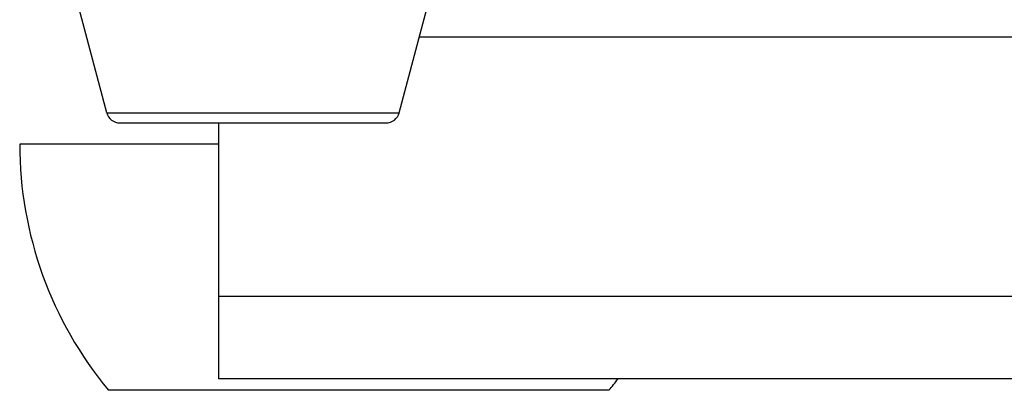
# Model space of a CAD drawing. Extents: x 0 to 420, y 0 to 297.
# Tile 33 of 75: x 190 to 205, y 188 to 193. Entities that reach past the tile are written whole.
import ezdxf

# ---------------------------------------------------------------- set-up
doc = ezdxf.new("R2010")
doc.units = 0
doc.header["$LTSCALE"] = 23.1
doc.layers.get('0').update_dxf_attribs({"linetype": 'CONTINUOUS'})

msp = doc.modelspace()

# ---------------------------------------------------------------- linework, layer by layer
at = {"color": 7, "linetype": 'CONTINUOUS'}
for p, q in [((191.485, 191.823), (190.924, 193.934)), ((195.764, 191.823), (196.324, 193.934)), ((196.059, 192.934), (208.899, 192.934)), ((191.485, 191.823), (195.764, 191.823)), ((191.678, 191.674), (195.571, 191.674)), ((193.124, 187.934), (193.124, 191.674)), ((193.124, 191.364), (190.212, 191.364)), ((210.58, 189.134), (193.124, 189.134)), ((211.285, 187.934), (193.124, 187.934)), ((198.832, 187.764), (191.512, 187.764))]:
    msp.add_line(p, q, dxfattribs=at)
for centre, radius, start, end in [((191.678, 191.874), 0.2, 194.8683, 270), ((195.571, 191.874), 0.2, 270, 345.1317), ((195.847, 191.364), 5.635, 180, 219.7104), ((194.497, 191.364), 5.635, 320.2896, 322.4811)]:
    msp.add_arc(centre, radius, start, end, dxfattribs=at)

doc.saveas('drawing.dxf')
